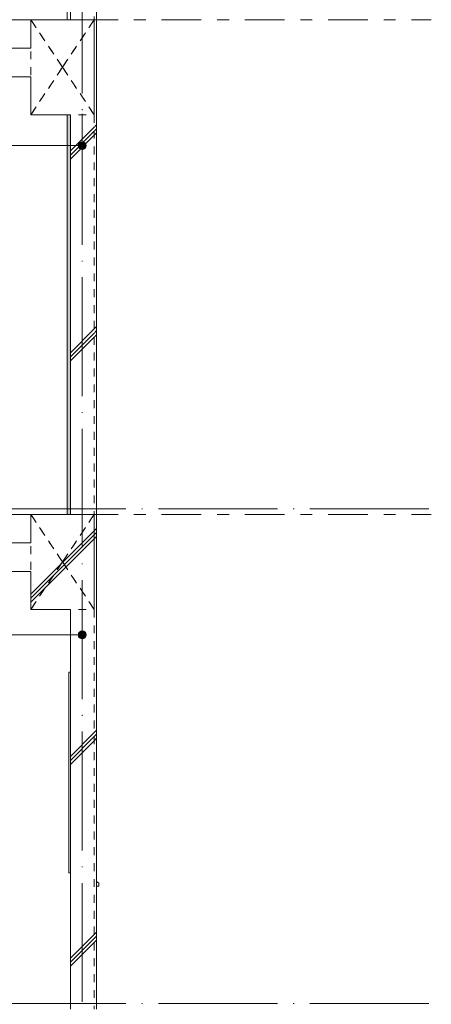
# Model space of a CAD drawing. Header units: millimetres. Extents: x 0 to 841, y 0 to 1188.
# Tile 16 of 98: x 350 to 402, y 214 to 338. Entities that reach past the tile are written whole.
import ezdxf
from ezdxf.xclip import XClip

# ---------------------------------------------------------------- set-up
doc = ezdxf.new("R2010")
doc.units = ezdxf.units.MM
doc.header["$MEASUREMENT"] = 0
doc.header["$XCLIPFRAME"] = 0
for name, pattern in [('Wipeout_Contour', [1000, 0, -1000]), ('二倍長一点鎖線', [10.5, 5, -2, 1.5, -2]), ('通り芯', [19, 15, -2, 0, -2]), ('ＪＷ点線１', [2, 1, -1])]:
    doc.linetypes.add(name, pattern=pattern)
for name, color, linetype in [('スラブ', 7, 'Continuous'), ('壁-躯体', 7, 'Continuous'), ('寸法', 7, 'Continuous'), ('梁', 7, 'Continuous')]:
    doc.layers.add(name, color=color, linetype=linetype)
for name, color, linetype, lineweight, true_color in [('スラブ_ペン_番号__169', 253, 'Continuous', 5, 0xaaaaaa), ('壁-躯体_ペン_番号__161', 251, 'Continuous', 5, 0x6a6a6a), ('壁-躯体_ペン_番号__169', 253, 'Continuous', 5, 0xaaaaaa), ('壁-躯体_ペン_番号__174', 253, 'Continuous', 5, 0xaaaaaa), ('壁-躯体_ペン_番号__63', 251, 'Continuous', 5, 0x6a6a6a), ('壁-躯体_ペン_番号__85', 251, 'Continuous', 5, 0x6a6a6a), ('寸法_ペン_番号__85', 251, 'Continuous', 5, 0x6a6a6a), ('梁_ペン_番号__169', 253, 'Continuous', 5, 0xaaaaaa), ('線_ペン_番号__85', 251, 'Continuous', 5, 0x6a6a6a)]:
    doc.layers.add(name, color=color, linetype=linetype, lineweight=lineweight, true_color=true_color)
for name, color, linetype, lineweight in [('スラブ_ペン_番号__29', 7, 'Continuous', 15), ('壁-躯体_ペン_番号__141', 7, 'Continuous', 15), ('壁-躯体_ペン_番号__41', 7, 'Continuous', 13), ('室名.★_ペン_番号__46', 7, 'Continuous', 13), ('寸法_ペン_番号__45', 7, 'Continuous', 13), ('梁_ペン_番号__30', 7, 'Continuous', 15), ('梁_ペン_番号__41', 7, 'Continuous', 13), ('通り芯_ペン_番号__139', 8, 'Continuous', 5)]:
    doc.layers.add(name, color=color, linetype=linetype, lineweight=lineweight)
doc.styles.add('GENERATED_STYLE_1', font='meiryo.ttc')
pattern_1 = [(45, (121.78, 213.639), (-12.7279, 12.7279), []), (45, (121.525, 213.894), (-12.7279, 12.7279), []), (45, (121.27, 214.148), (-12.7279, 12.7279), [])]

# ---------------------------------------------------------------- blocks, each defined once
blk = doc.blocks.new('*X92')
at = {"layer": '壁-躯体_ペン_番号__174', "linetype": 'Continuous', "lineweight": 5, "true_color": 0xaaaaaa}
blk.add_hatch(color=253, dxfattribs=at).paths.add_polyline_path([(356.28, 326.44), (355.88, 326.44), (355.88, 276.04), (356.28, 276.04)])
blk = doc.blocks.new('図面_7_7', base_point=(216.78, 313.24))
at = {"color": 254, "linetype": 'Wipeout_Contour', "lineweight": 0, "ltscale": 1722.690366}
blk.add_wipeout([(356.28, 264.04), (356.28, 213.64), (359.28, 213.64), (359.28, 264.04)], dxfattribs=at).dxf.layer = '壁-躯体'
at = {"layer": '壁-躯体_ペン_番号__169', "linetype": 'Continuous', "lineweight": 5, "true_color": 0xaaaaaa}
h = blk.add_hatch(dxfattribs=at)
h.set_pattern_fill('コンクリート_構造2_0007', color=253, style=0, pattern_type=2)
h.set_pattern_definition(pattern_1)
h.paths.add_polyline_path([(356.28, 264.04), (356.28, 213.64), (359.28, 213.64), (359.28, 264.04)])
at = {"layer": '寸法', "linetype": 'Continuous', "lineweight": 0, "true_color": 0x000000}
blk.add_hatch(color=18, dxfattribs=at).paths.add_polyline_path([(357.28, 260.84), (357.32, 260.65), (357.43, 260.49), (357.59, 260.38), (357.78, 260.34), (357.97, 260.38), (358.13, 260.49), (358.24, 260.65), (358.28, 260.84), (358.24, 261.03), (358.13, 261.19), (357.97, 261.3), (357.78, 261.34), (357.59, 261.3), (357.43, 261.19), (357.32, 261.03)])
at = {"layer": '壁-躯体_ペン_番号__63', "color": 251, "linetype": 'Continuous', "lineweight": 5, "true_color": 0x6a6a6a}
for p, q in [((356.08, 230.84), (356.08, 256.14)), ((356.28, 256.14), (356.08, 256.14)), ((356.28, 230.84), (356.08, 230.84))]:
    blk.add_line(p, q, dxfattribs=at)
at = {"layer": '寸法_ペン_番号__45', "color": 7, "linetype": 'Continuous', "lineweight": 13}
blk.add_circle((357.78, 260.84), 0.5, dxfattribs=at)
at = {"layer": '寸法_ペン_番号__85', "color": 251, "linetype": 'Continuous', "lineweight": 5, "true_color": 0x6a6a6a}
blk.add_line((320.68, 260.84), (357.28, 260.84), dxfattribs=at)
blk.add_point((357.78, 260.34), dxfattribs=at)
at = {"color": 254, "linetype": 'Wipeout_Contour', "lineweight": 0, "ltscale": 2189.052318}
blk.add_wipeout([(359.28, 276.04), (359.28, 264.04), (359.28, 213.64), (359.58, 213.64), (359.58, 276.04)], dxfattribs=at).dxf.layer = '壁-躯体'
at = {"layer": '壁-躯体_ペン_番号__169', "linetype": 'Continuous', "lineweight": 5, "true_color": 0xaaaaaa}
h = blk.add_hatch(dxfattribs=at)
h.set_pattern_fill('コンクリート_構造2_0007', color=253, style=0, pattern_type=2)
h.set_pattern_definition(pattern_1)
h.paths.add_polyline_path([(359.28, 276.04), (359.28, 264.04), (359.28, 213.64), (359.58, 213.64), (359.58, 276.04)])
at = {"layer": '壁-躯体_ペン_番号__63', "color": 251, "linetype": 'Continuous', "lineweight": 5, "true_color": 0x6a6a6a}
for p, q in [((359.58, 229.71), (359.88, 229.54)), ((359.88, 229.14), (359.58, 229.14)), ((359.88, 229.54), (359.88, 229.14))]:
    blk.add_line(p, q, dxfattribs=at)
at = {"layer": '壁-躯体_ペン_番号__85', "color": 251, "linetype": '通り芯', "lineweight": 5, "true_color": 0x6a6a6a}
blk.add_line((61.78, 214.34), (401.78, 214.34), dxfattribs=at)
at = {"color": 254, "linetype": 'Wipeout_Contour', "lineweight": 0, "ltscale": 2379.73122}
blk.add_wipeout([(359.28, 338.44), (359.28, 326.44), (359.28, 276.04), (359.58, 276.04), (359.58, 338.44)], dxfattribs=at).dxf.layer = '壁-躯体'
at = {"layer": '壁-躯体_ペン_番号__169', "linetype": 'Continuous', "lineweight": 5, "true_color": 0xaaaaaa}
h = blk.add_hatch(dxfattribs=at)
h.set_pattern_fill('コンクリート_構造2_0007', color=253, style=0, pattern_type=2)
h.set_pattern_definition(pattern_1)
h.paths.add_polyline_path([(359.28, 338.44), (359.28, 326.44), (359.28, 276.04), (359.58, 276.04), (359.58, 338.44)])
at = {"color": 254, "linetype": 'Wipeout_Contour', "lineweight": 0, "ltscale": 1872.373693}
blk.add_wipeout([(356.28, 276.04), (359.28, 276.04), (359.28, 326.44), (356.28, 326.44)], dxfattribs=at).dxf.layer = '壁-躯体'
at = {"layer": '壁-躯体_ペン_番号__169', "linetype": 'Continuous', "lineweight": 5, "true_color": 0xaaaaaa}
h = blk.add_hatch(dxfattribs=at)
h.set_pattern_fill('コンクリート_構造2_0007', color=253, style=0, pattern_type=2)
h.set_pattern_definition(pattern_1)
h.paths.add_polyline_path([(356.28, 276.04), (359.28, 276.04), (359.28, 326.44), (356.28, 326.44)])
at = {"layer": '寸法', "linetype": 'Continuous', "lineweight": 0, "true_color": 0x000000}
blk.add_hatch(color=18, dxfattribs=at).paths.add_polyline_path([(357.28, 322.55), (357.32, 322.36), (357.43, 322.2), (357.59, 322.09), (357.78, 322.05), (357.97, 322.09), (358.13, 322.2), (358.24, 322.36), (358.28, 322.55), (358.24, 322.74), (358.13, 322.91), (357.97, 323.01), (357.78, 323.05), (357.59, 323.01), (357.43, 322.91), (357.32, 322.74)])
at = {"layer": '寸法_ペン_番号__45', "color": 7, "linetype": 'Continuous', "lineweight": 13}
blk.add_circle((357.78, 322.55), 0.5, dxfattribs=at)
at = {"layer": '寸法_ペン_番号__85', "color": 251, "linetype": 'Continuous', "lineweight": 5, "true_color": 0x6a6a6a}
blk.add_point((357.78, 322.05), dxfattribs=at)
at = {"color": 254, "linetype": 'Wipeout_Contour', "lineweight": 0, "ltscale": 1867.173868}
blk.add_wipeout([(356.28, 326.44), (355.88, 326.44), (355.88, 276.04), (356.28, 276.04)], dxfattribs=at).dxf.layer = '壁-躯体'
at = {"layer": '壁-躯体_ペン_番号__85', "color": 251, "linetype": '通り芯', "lineweight": 5, "true_color": 0x6a6a6a}
blk.add_line((61.78, 276.74), (401.78, 276.74), dxfattribs=at)
at = {"layer": '寸法_ペン_番号__85', "color": 251, "linetype": 'Continuous', "lineweight": 5, "true_color": 0x6a6a6a}
blk.add_line((319.78, 322.55), (357.28, 322.55), dxfattribs=at)
at = {"layer": '壁-躯体', "color": 7, "linetype": 'Continuous', "lineweight": 5}
blk.add_blockref('*X92', (0, 0), dxfattribs=at)
at = {"color": 254, "linetype": 'Wipeout_Contour', "lineweight": 0, "ltscale": 1946.325329}
blk.add_wipeout([(359.28, 338.44), (351.28, 338.44), (351.28, 326.44), (359.28, 326.44)], dxfattribs=at).dxf.layer = '梁'
at = {"color": 254, "linetype": 'Wipeout_Contour', "lineweight": 0, "ltscale": 1785.133971}
blk.add_wipeout([(359.28, 276.04), (351.28, 276.04), (351.28, 264.04), (359.28, 264.04)], dxfattribs=at).dxf.layer = '梁'
at = {"layer": '梁_ペン_番号__169', "linetype": 'Continuous', "lineweight": 5, "true_color": 0xaaaaaa}
h = blk.add_hatch(dxfattribs=at)
h.set_pattern_fill('コンクリート_構造2_0007', color=253, style=0, pattern_type=2)
h.set_pattern_definition(pattern_1)
h.paths.add_polyline_path([(359.28, 338.44), (351.28, 338.44), (351.28, 326.44), (359.28, 326.44)])
h = blk.add_hatch(dxfattribs=at)
h.set_pattern_fill('コンクリート_構造2_0007', color=253, style=0, pattern_type=2)
h.set_pattern_definition(pattern_1)
h.paths.add_polyline_path([(359.28, 276.04), (351.28, 276.04), (351.28, 264.04), (359.28, 264.04)])
at = {"layer": '壁-躯体_ペン_番号__141', "color": 7, "linetype": 'Continuous', "lineweight": 15}
for p, q in [((359.58, 400.84), (359.58, 338.44)), ((356.28, 388.84), (356.28, 338.44)), ((359.58, 338.44), (359.58, 276.04)), ((356.28, 326.44), (356.28, 276.04)), ((359.58, 276.04), (359.58, 213.64)), ((356.28, 264.04), (356.28, 213.64))]:
    blk.add_line(p, q, dxfattribs=at)
at = {"layer": '壁-躯体_ペン_番号__141', "color": 7, "linetype": 'ＪＷ点線１', "lineweight": 15}
for p, q in [((359.28, 388.84), (359.28, 338.44)), ((359.28, 326.44), (359.28, 276.04))]:
    blk.add_line(p, q, dxfattribs=at)
at = {"layer": '壁-躯体_ペン_番号__161', "color": 251, "linetype": 'Continuous', "lineweight": 5, "true_color": 0x6a6a6a}
for p, q in [((355.88, 388.84), (355.88, 338.44)), ((355.88, 326.44), (355.88, 276.04))]:
    blk.add_line(p, q, dxfattribs=at)
at = {"layer": '壁-躯体_ペン_番号__41', "color": 7, "linetype": 'ＪＷ点線１', "lineweight": 13}
blk.add_line((359.28, 264.04), (359.28, 213.64), dxfattribs=at)
at = {"layer": '寸法_ペン_番号__85', "color": 251, "linetype": 'Continuous', "lineweight": 5, "true_color": 0x6a6a6a}
for p, q in [((357.78, 323.05), (357.78, 326.55)), ((357.78, 261.34), (357.78, 266.84))]:
    blk.add_line(p, q, dxfattribs=at)
at = {"layer": '梁_ペン_番号__30', "color": 7, "linetype": 'Continuous', "lineweight": 15}
for p, q in [((355.88, 338.44), (351.28, 338.44)), ((356.28, 338.44), (355.88, 338.44)), ((359.28, 338.44), (359.28, 326.44)), ((355.88, 326.44), (351.28, 326.44)), ((356.28, 326.44), (355.88, 326.44)), ((355.88, 276.04), (351.28, 276.04)), ((356.28, 276.04), (355.88, 276.04)), ((359.28, 276.04), (359.28, 264.04)), ((356.28, 264.04), (351.28, 264.04))]:
    blk.add_line(p, q, dxfattribs=at)
at = {"layer": '梁_ペン_番号__41', "color": 7, "linetype": 'ＪＷ点線１', "lineweight": 13}
for p, q in [((359.28, 338.44), (351.28, 338.44)), ((359.28, 338.44), (355.28, 332.44)), ((355.28, 332.44), (359.28, 338.44)), ((359.28, 326.44), (359.28, 338.44)), ((359.28, 326.44), (355.28, 332.44)), ((355.28, 332.44), (359.28, 326.44)), ((351.28, 326.44), (359.28, 326.44)), ((359.28, 276.04), (351.28, 276.04)), ((359.28, 276.04), (355.28, 270.04)), ((355.28, 270.04), (359.28, 276.04)), ((359.28, 264.04), (359.28, 276.04)), ((359.28, 264.04), (355.28, 270.04)), ((355.28, 270.04), (359.28, 264.04)), ((351.28, 264.04), (359.28, 264.04))]:
    blk.add_line(p, q, dxfattribs=at)
at = {"layer": '線_ペン_番号__85', "color": 251, "linetype": '二倍長一点鎖線', "lineweight": 5, "true_color": 0x6a6a6a}
for p, q in [((31.78, 338.44), (401.78, 338.44)), ((31.78, 276.04), (401.78, 276.04))]:
    blk.add_line(p, q, dxfattribs=at)
at = {"layer": '通り芯_ペン_番号__139', "color": 8, "linetype": '通り芯', "lineweight": 5}
blk.add_line((357.78, 477.84), (357.78, 158.64), dxfattribs=at)
at = {"color": 254, "linetype": 'Wipeout_Contour', "lineweight": 0, "ltscale": 1892.057982}
blk.add_wipeout([(320.18, 334.84), (320.18, 331.24), (351.28, 331.24), (351.28, 334.84)], dxfattribs=at).dxf.layer = 'スラブ'
at = {"color": 254, "linetype": 'Wipeout_Contour', "lineweight": 0, "ltscale": 1725.336181}
blk.add_wipeout([(320.18, 272.44), (320.18, 268.84), (351.28, 268.84), (351.28, 272.44)], dxfattribs=at).dxf.layer = 'スラブ'
at = {"layer": 'スラブ_ペン_番号__169', "linetype": 'Continuous', "lineweight": 5, "true_color": 0xaaaaaa}
h = blk.add_hatch(dxfattribs=at)
h.set_pattern_fill('コンクリート_構造2_0007', color=253, style=0, pattern_type=2)
h.set_pattern_definition(pattern_1)
h.paths.add_polyline_path([(320.18, 334.84), (320.18, 331.24), (351.28, 331.24), (351.28, 334.84)])
h = blk.add_hatch(dxfattribs=at)
h.set_pattern_fill('コンクリート_構造2_0007', color=253, style=0, pattern_type=2)
h.set_pattern_definition(pattern_1)
h.paths.add_polyline_path([(320.18, 272.44), (320.18, 268.84), (351.28, 268.84), (351.28, 272.44)])
at = {"layer": 'スラブ_ペン_番号__29', "color": 7, "linetype": 'Continuous', "lineweight": 15}
for p, q in [((351.28, 334.84), (320.18, 334.84)), ((351.28, 331.24), (320.18, 331.24)), ((351.28, 272.44), (320.18, 272.44)), ((351.28, 268.84), (320.18, 268.84))]:
    blk.add_line(p, q, dxfattribs=at)
at = {"layer": '梁_ペン_番号__30', "color": 7, "linetype": 'Continuous', "lineweight": 15}
for p, q in [((351.28, 338.44), (351.28, 334.84)), ((351.28, 331.24), (351.28, 326.44)), ((351.28, 276.04), (351.28, 272.44)), ((351.28, 268.84), (351.28, 264.04))]:
    blk.add_line(p, q, dxfattribs=at)
at = {"layer": '梁_ペン_番号__41', "color": 7, "linetype": 'ＪＷ点線１', "lineweight": 13}
for p, q in [((351.28, 338.44), (355.28, 332.44)), ((351.28, 338.44), (351.28, 326.44)), ((355.28, 332.44), (351.28, 338.44)), ((355.28, 332.44), (351.28, 326.44)), ((351.28, 326.44), (355.28, 332.44)), ((351.28, 276.04), (355.28, 270.04)), ((351.28, 276.04), (351.28, 264.04)), ((355.28, 270.04), (351.28, 276.04)), ((355.28, 270.04), (351.28, 264.04)), ((351.28, 264.04), (355.28, 270.04))]:
    blk.add_line(p, q, dxfattribs=at)
at = {"layer": '室名.★_ペン_番号__46', "color": 7, "linetype": 'Continuous', "lineweight": 13, "char_height": 3, "attachment_point": 2, "style": 'GENERATED_STYLE_1'}
for insert in [(338.1, 365.18), (338.23, 302.78)]:
    blk.add_mtext('\\A1;{\\pqc;\\pt0,920;\\fMeiryo|b0|i0|c128|p0;\\W1.000000;浴室1418\\fMeiryo|b0|i0|c128|p0;\\W1.000000;\\A1{\\H.66x;\\S^  ;}\\fMeiryo|b0|i0|c128|p0;\\W1.000000;\\fMeiryo|b0|i0|c128|p0;\\W1.000000;\\A1{\\H.66x;\\S^  ;}\\fMeiryo|b0|i0|c128|p0;\\W1.000000;\\fMeiryo|b0|i0|c128|p0;\\W1.000000;\\fMeiryo|b0|i0|c128|p0;\\W1.000000;\\fMeiryo|b0|i0|c128|p0;\\W1.000000;\\fMeiryo|b0|i0|c128|p0;\\W1.000000;\\fMeiryo|b0|i0|c128|p0;\\W1.000000;\\fMeiryo|b0|i0|c128|p0;\\W1.000000;\\A1{\\H.66x;\\S^  ;}\\fMeiryo|b0|i0|c128|p0;\\W1.000000;\\fMeiryo|b0|i0|c128|p0;\\W1.000000;\\A1{\\H.66x;\\S^  ;}\\fMeiryo|b0|i0|c128|p0;\\W1.000000;\\fMeiryo|b0|i0|c128|p0;\\W1.000000;\\fMeiryo|b0|i0|c128|p0;\\W1.000000;\\fMeiryo|b0|i0|c128|p0;\\W1.000000;\\fMeiryo|b0|i0|c128|p0;\\W1.000000;\\fMeiryo|b0|i0|c128|p0;\\W1.000000;\\fMeiryo|b0|i0|c128|p0;\\W1.000000;\\A1{\\H.66x;\\S^  ;}\\fMeiryo|b0|i0|c128|p0;\\W1.000000;\\fMeiryo|b0|i0|c128|p0;\\W1.000000;\\A1{\\H.66x;\\S^  ;}\\fMeiryo|b0|i0|c128|p0;\\W1.000000;\\fMeiryo|b0|i0|c128|p0;\\W1.000000;\\fMeiryo|b0|i0|c128|p0;\\W1.000000;\\fMeiryo|b0|i0|c128|p0;\\W1.000000;\\fMeiryo|b0|i0|c128|p0;\\W1.000000;\\fMeiryo|b0|i0|c128|p0;\\W1.000000;\\fMeiryo|b0|i0|c128|p0;\\W1.000000;\\A1{\\H.66x;\\S^  ;}\\fMeiryo|b0|i0|c128|p0;\\W1.000000;\\fMeiryo|b0|i0|c128|p0;\\W1.000000;\\A1{\\H.66x;\\S^  ;}\\fMeiryo|b0|i0|c128|p0;\\W1.000000;\\fMeiryo|b0|i0|c128|p0;\\W1.000000;\\fMeiryo|b0|i0|c128|p0;\\W1.000000;\\fMeiryo|b0|i0|c128|p0;\\W1.000000;\\fMeiryo|b0|i0|c128|p0;\\W1.000000;\\fMeiryo|b0|i0|c128|p0;\\W1.000000;\\fMeiryo|b0|i0|c128|p0;\\W1.000000;\\A1{\\H.66x;\\S^  ;}\\fMeiryo|b0|i0|c128|p0;\\W1.000000;\\fMeiryo|b0|i0|c128|p0;\\W1.000000;\\A1{\\H.66x;\\S^  ;}\\fMeiryo|b0|i0|c128|p0;\\W1.000000;\\fMeiryo|b0|i0|c128|p0;\\W1.000000;\\fMeiryo|b0|i0|c128|p0;\\W1.000000;\\fMeiryo|b0|i0|c128|p0;\\W1.000000;\\fMeiryo|b0|i0|c128|p0;\\W1.000000;\\fMeiryo|b0|i0|c128|p0;\\W1.000000;\\fMeiryo|b0|i0|c128|p0;\\W1.000000;\\fMeiryo|b0|i0|c128|p0;\\W1.000000;}', dxfattribs=dict(at, insert=insert))

msp = doc.modelspace()

# ---------------------------------------------------------------- block references
at = {"color": 7, "linetype": 'Continuous', "lineweight": 5}
ref = msp.add_blockref('図面_7_7', (216.78, 313.24), dxfattribs=at)
XClip(ref).set_block_clipping_path([(31.7799017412, 128.6389561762), (401.7799017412, 497.8389578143)])

doc.saveas('drawing.dxf')
